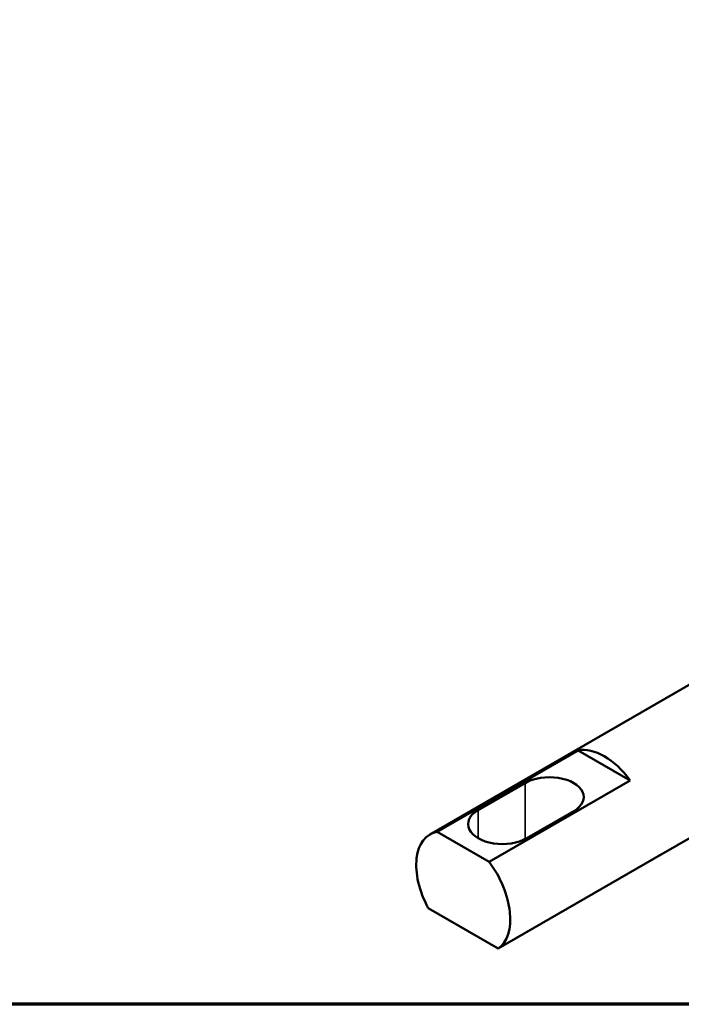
# Model space of a CAD drawing. Header units: millimetres. Extents: x 0 to 594, y 0 to 420.
# Tile 3 of 23: x 421 to 480, y 20 to 109. Entities that reach past the tile are written whole.
import ezdxf

# ---------------------------------------------------------------- set-up
doc = ezdxf.new("R2010")
doc.units = ezdxf.units.MM
doc.header["$LTSCALE"] = 2
for name, color, linetype, lineweight in [('Border (ISO)', 7, 'Continuous', 70), ('Visible (ISO)', 7, 'Continuous', 50), ('Visible Narrow (ISO)', 7, 'Continuous', 35)]:
    doc.layers.add(name, color=color, linetype=linetype, lineweight=lineweight)

# ---------------------------------------------------------------- blocks, each defined once
blk = doc.blocks.new('図面枠 既定の図面枠')
at = {"layer": 'Border (ISO)', "flags": 128}
blk.add_lwpolyline([(10, 10), (10, 200), (287, 200), (287, 10), (10, 10)], dxfattribs=at)

msp = doc.modelspace()

# ---------------------------------------------------------------- linework, layer by layer
at = {"layer": 'Visible (ISO)'}
for p, q in [((490.354, 54.247), (457.567, 35.317)), ((458.222, 35.557), (470.95, 42.906)), ((470.95, 42.906), (475.64, 40.198)), ((491.851, 41.255), (478.416, 33.498)), ((462.912, 32.849), (475.64, 40.198)), ((461.91, 37.51), (466.153, 39.96)), ((470.537, 37.429), (466.294, 34.979)), ((462.912, 32.849), (458.222, 35.557)), ((463.729, 25.029), (478.578, 33.602)), ((457.405, 28.681), (463.729, 25.029))]:
    msp.add_line(p, q, dxfattribs=at)
for centre, major_axis, start_param, end_param in [((473.295, 37.469), (-3, 5.196), 4.912102, 6.083473), ((468.345, 38.694), (3.1, 0), 5.497787, 8.63938), ((464.102, 36.245), (-3.1, 0), 5.497787, 8.63938), ((460.567, 30.121), (-3, 5.196), 6.083473, 7.798311), ((475.416, 38.694), (3, -5.196), 6.227515, 6.338856), ((460.567, 30.121), (3, -5.196), 0.055671, 1.770509)]:
    msp.add_ellipse(centre, major_axis=major_axis, ratio=0.57735, start_param=start_param, end_param=end_param, dxfattribs=at)
at = {"layer": 'Visible Narrow (ISO)'}
for p, q in [((466.153, 34.903), (466.153, 39.96)), ((461.91, 34.979), (461.91, 37.51))]:
    msp.add_line(p, q, dxfattribs=at)

# ---------------------------------------------------------------- block references
at = {"xscale": 2, "yscale": 2, "zscale": 2}
msp.add_blockref('図面枠 既定の図面枠', (0, 0), dxfattribs=at)

doc.saveas('drawing.dxf')
